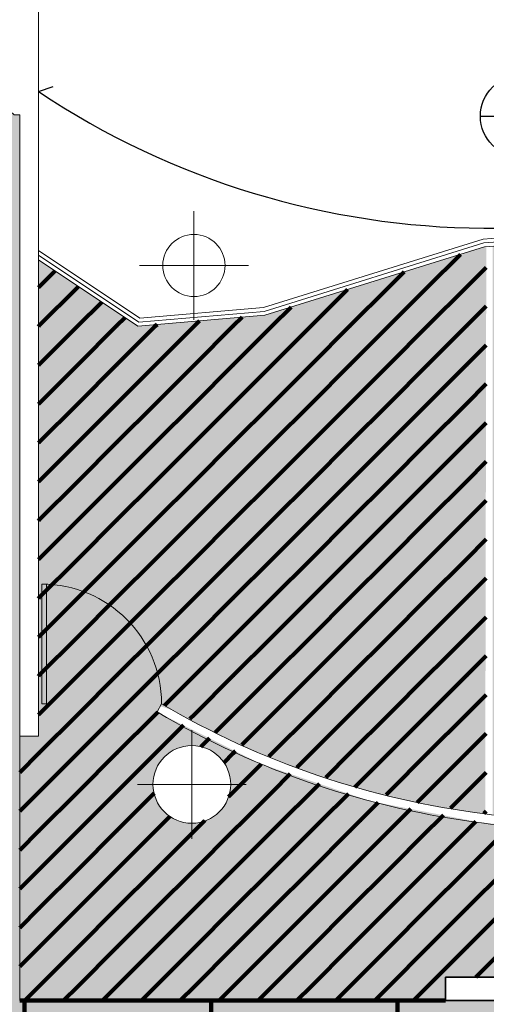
# Model space of a CAD drawing. Header units: metres. Extents: x -1 to 427, y -6 to 39.
# Tile 6 of 11: x 409.63 to 412.63, y 16.38 to 22.72. Entities that reach past the tile are written whole.
import ezdxf

# ---------------------------------------------------------------- set-up
doc = ezdxf.new("R2010")
doc.units = ezdxf.units.M
doc.linetypes.add('CONTINUA', pattern=[0])
doc.linetypes.add('PUNKT', pattern=[6.35, 0, -6.35])
for name, color, linetype, lineweight in [('P1  SOSTRE ENDERROCAT', 7, 'CONTINUA', 25), ('P1 MURS ACTUAL', 7, 'CONTINUA', 25), ('P1 MURS ENDERROCAT', 7, 'CONTINUA', 25), ('P1 PAVIMENT ENDERROCS', 7, 'CONTINUA', 25)]:
    doc.layers.add(name, color=color, linetype=linetype, lineweight=lineweight)

# ---------------------------------------------------------------- blocks, each defined once
blk = doc.blocks.new('TRAMA_0')
at = {"layer": 'P1  SOSTRE ENDERROCAT', "color": 2, "linetype": 'CONTINUA', "lineweight": 200, "transparency": 33554687}
for p, q in [((412.25, 21), (412.4611, 21.2111)), ((409.75, 21), (409.8545, 21.1045)), ((412.5, 21), (412.627, 21.127)), ((412, 21), (412.098, 21.098)), ((410, 21), (410.0044, 21.0044)), ((411.5, 20.75), (411.735, 20.985)), ((410, 20.75), (410.1543, 20.9043)), ((411.25, 20.75), (411.3719, 20.8719)), ((412.5, 20.75), (412.627, 20.877)), ((410.25, 20.75), (410.3043, 20.8043)), ((411, 20.75), (411.0569, 20.8069)), ((410.5, 20.75), (410.5101, 20.7601)), ((410.75, 20.75), (410.7835, 20.7835)), ((412.5, 20.5), (412.627, 20.627)), ((412.5, 20.25), (412.627, 20.377)), ((412.5, 20), (412.627, 20.127)), ((412.5, 19.75), (412.627, 19.877)), ((412.5, 19.5), (412.627, 19.627)), ((412.5, 19.25), (412.627, 19.377)), ((412.5, 19), (412.627, 19.127)), ((412.5, 18.75), (412.627, 18.877)), ((412.5, 18.5), (412.627, 18.627)), ((412.5, 18.25), (412.627, 18.377)), ((410.5, 18.25), (410.5141, 18.2641)), ((410.5, 18), (410.6806, 18.1806)), ((412.5, 18), (412.627, 18.127)), ((410.7917, 18.0417), (410.8471, 18.0971)), ((411, 18), (411.0136, 18.0136)), ((412.5, 17.75), (412.627, 17.877)), ((411.25, 17.75), (411.367, 17.867)), ((411.5, 17.75), (411.5536, 17.8036)), ((410.25, 17.5), (410.4925, 17.7425)), ((412.6115, 17.6115), (412.627, 17.627)), ((410.5, 17.5), (410.5933, 17.5933)), ((412.5, 17.5), (412.5606, 17.5606))]:
    blk.add_line(p, q, dxfattribs=at)
for points in [[(409.747, 20.997), (409.75, 21), (409.75, 21)], [(409.75, 20.75), (410, 21), (410, 21)], [(411.75, 20.75), (412, 21), (412, 21)], [(412, 20.75), (412.25, 21), (412.25, 21)], [(412.25, 20.75), (412.5, 21), (412.5, 21)], [(409.747, 20.747), (409.75, 20.75), (409.75, 20.75)], [(409.75, 20.5), (410, 20.75), (410, 20.75)], [(410, 20.5), (410.25, 20.75), (410.25, 20.75)], [(410.25, 20.5), (410.5, 20.75), (410.5, 20.75)], [(410.5, 20.5), (410.75, 20.75), (410.75, 20.75)], [(410.75, 20.5), (411, 20.75), (411, 20.75)], [(411, 20.5), (411.25, 20.75), (411.25, 20.75)], [(411.25, 20.5), (411.5, 20.75), (411.5, 20.75)], [(411.5, 20.5), (411.75, 20.75), (411.75, 20.75)], [(411.75, 20.5), (412, 20.75), (412, 20.75)], [(412, 20.5), (412.25, 20.75), (412.25, 20.75)], [(412.25, 20.5), (412.5, 20.75), (412.5, 20.75)], [(409.747, 20.497), (409.75, 20.5), (409.75, 20.5)], [(409.75, 20.25), (410, 20.5), (410, 20.5)], [(410, 20.25), (410.25, 20.5), (410.25, 20.5)], [(410.25, 20.25), (410.5, 20.5), (410.5, 20.5)], [(410.5, 20.25), (410.75, 20.5), (410.75, 20.5)], [(410.75, 20.25), (411, 20.5), (411, 20.5)], [(411, 20.25), (411.25, 20.5), (411.25, 20.5)], [(411.25, 20.25), (411.5, 20.5), (411.5, 20.5)], [(411.5, 20.25), (411.75, 20.5), (411.75, 20.5)], [(411.75, 20.25), (412, 20.5), (412, 20.5)], [(412, 20.25), (412.25, 20.5), (412.25, 20.5)], [(412.25, 20.25), (412.5, 20.5), (412.5, 20.5)], [(409.747, 20.247), (409.75, 20.25), (409.75, 20.25)], [(409.75, 20), (410, 20.25), (410, 20.25)], [(410, 20), (410.25, 20.25), (410.25, 20.25)], [(410.25, 20), (410.5, 20.25), (410.5, 20.25)], [(410.5, 20), (410.75, 20.25), (410.75, 20.25)], [(410.75, 20), (411, 20.25), (411, 20.25)], [(411, 20), (411.25, 20.25), (411.25, 20.25)], [(411.25, 20), (411.5, 20.25), (411.5, 20.25)], [(411.5, 20), (411.75, 20.25), (411.75, 20.25)], [(411.75, 20), (412, 20.25), (412, 20.25)], [(412, 20), (412.25, 20.25), (412.25, 20.25)], [(412.25, 20), (412.5, 20.25), (412.5, 20.25)], [(409.747, 19.997), (409.75, 20), (409.75, 20)], [(409.75, 19.75), (410, 20), (410, 20)], [(410, 19.75), (410.25, 20), (410.25, 20)], [(410.25, 19.75), (410.5, 20), (410.5, 20)], [(410.5, 19.75), (410.75, 20), (410.75, 20)], [(410.75, 19.75), (411, 20), (411, 20)], [(411, 19.75), (411.25, 20), (411.25, 20)], [(411.25, 19.75), (411.5, 20), (411.5, 20)], [(411.5, 19.75), (411.75, 20), (411.75, 20)], [(411.75, 19.75), (412, 20), (412, 20)], [(412, 19.75), (412.25, 20), (412.25, 20)], [(412.25, 19.75), (412.5, 20), (412.5, 20)], [(409.747, 19.747), (409.75, 19.75), (409.75, 19.75)], [(409.75, 19.5), (410, 19.75), (410, 19.75)], [(410, 19.5), (410.25, 19.75), (410.25, 19.75)], [(410.25, 19.5), (410.5, 19.75), (410.5, 19.75)], [(410.5, 19.5), (410.75, 19.75), (410.75, 19.75)], [(410.75, 19.5), (411, 19.75), (411, 19.75)], [(411, 19.5), (411.25, 19.75), (411.25, 19.75)], [(411.25, 19.5), (411.5, 19.75), (411.5, 19.75)], [(411.5, 19.5), (411.75, 19.75), (411.75, 19.75)], [(411.75, 19.5), (412, 19.75), (412, 19.75)], [(412, 19.5), (412.25, 19.75), (412.25, 19.75)], [(412.25, 19.5), (412.5, 19.75), (412.5, 19.75)], [(409.747, 19.497), (409.75, 19.5), (409.75, 19.5)], [(409.75, 19.25), (410, 19.5), (410, 19.5)], [(410, 19.25), (410.25, 19.5), (410.25, 19.5)], [(410.25, 19.25), (410.5, 19.5), (410.5, 19.5)], [(410.5, 19.25), (410.75, 19.5), (410.75, 19.5)], [(410.75, 19.25), (411, 19.5), (411, 19.5)], [(411, 19.25), (411.25, 19.5), (411.25, 19.5)], [(411.25, 19.25), (411.5, 19.5), (411.5, 19.5)], [(411.5, 19.25), (411.75, 19.5), (411.75, 19.5)], [(411.75, 19.25), (412, 19.5), (412, 19.5)], [(412, 19.25), (412.25, 19.5), (412.25, 19.5)], [(412.25, 19.25), (412.5, 19.5), (412.5, 19.5)], [(409.747, 19.247), (409.75, 19.25), (409.75, 19.25)], [(409.75, 19), (410, 19.25), (410, 19.25)], [(410, 19), (410.25, 19.25), (410.25, 19.25)], [(410.25, 19), (410.5, 19.25), (410.5, 19.25)], [(410.5, 19), (410.75, 19.25), (410.75, 19.25)], [(410.75, 19), (411, 19.25), (411, 19.25)], [(411, 19), (411.25, 19.25), (411.25, 19.25)], [(411.25, 19), (411.5, 19.25), (411.5, 19.25)], [(411.5, 19), (411.75, 19.25), (411.75, 19.25)], [(411.75, 19), (412, 19.25), (412, 19.25)], [(412, 19), (412.25, 19.25), (412.25, 19.25)], [(412.25, 19), (412.5, 19.25), (412.5, 19.25)], [(409.747, 18.997), (409.75, 19), (409.75, 19)], [(409.75, 18.75), (410, 19), (410, 19)], [(410, 18.75), (410.25, 19), (410.25, 19)], [(410.25, 18.75), (410.5, 19), (410.5, 19)], [(410.5, 18.75), (410.75, 19), (410.75, 19)], [(410.75, 18.75), (411, 19), (411, 19)], [(411, 18.75), (411.25, 19), (411.25, 19)], [(411.25, 18.75), (411.5, 19), (411.5, 19)], [(411.5, 18.75), (411.75, 19), (411.75, 19)], [(411.75, 18.75), (412, 19), (412, 19)], [(412, 18.75), (412.25, 19), (412.25, 19)], [(412.25, 18.75), (412.5, 19), (412.5, 19)], [(409.747, 18.747), (409.75, 18.75), (409.75, 18.75)], [(409.75, 18.5), (410, 18.75), (410, 18.75)], [(410, 18.5), (410.25, 18.75), (410.25, 18.75)], [(410.25, 18.5), (410.5, 18.75), (410.5, 18.75)], [(410.5, 18.5), (410.75, 18.75), (410.75, 18.75)], [(410.75, 18.5), (411, 18.75), (411, 18.75)], [(411, 18.5), (411.25, 18.75), (411.25, 18.75)], [(411.25, 18.5), (411.5, 18.75), (411.5, 18.75)], [(411.5, 18.5), (411.75, 18.75), (411.75, 18.75)], [(411.75, 18.5), (412, 18.75), (412, 18.75)], [(412, 18.5), (412.25, 18.75), (412.25, 18.75)], [(412.25, 18.5), (412.3469, 18.5969), (412.3469, 18.5969), (412.5, 18.75), (412.5, 18.75)], [(409.747, 18.497), (409.75, 18.5), (409.75, 18.5)], [(409.75, 18.25), (410, 18.5), (410, 18.5)], [(410, 18.25), (410.25, 18.5), (410.25, 18.5)], [(410.25, 18.25), (410.5, 18.5), (410.5, 18.5)], [(410.5583, 18.3083), (410.75, 18.5), (410.75, 18.5)], [(410.75, 18.25), (411, 18.5), (411, 18.5)], [(411, 18.25), (411.25, 18.5), (411.25, 18.5)], [(411.25, 18.25), (411.5, 18.5), (411.5, 18.5)], [(411.5, 18.25), (411.75, 18.5), (411.75, 18.5)], [(411.75, 18.25), (412, 18.5), (412, 18.5)], [(412, 18.25), (412.25, 18.5), (412.25, 18.5)], [(412.25, 18.25), (412.5, 18.5), (412.5, 18.5)], [(409.747, 18.247), (409.75, 18.25), (409.75, 18.25)], [(409.75, 18), (410, 18.25), (410, 18.25)], [(410, 18), (410.25, 18.25), (410.25, 18.25)], [(410.25, 18), (410.5, 18.25), (410.5, 18.25)], [(410.721, 18.221), (410.75, 18.25), (410.75, 18.25)], [(410.8837, 18.1337), (411, 18.25), (411, 18.25)], [(411.0547, 18.0547), (411.25, 18.25), (411.25, 18.25)], [(411.25, 18), (411.5, 18.25), (411.5, 18.25)], [(411.5, 18), (411.7079, 18.2079), (411.7079, 18.2079), (411.75, 18.25), (411.75, 18.25)], [(411.75, 18), (412, 18.25), (412, 18.25)], [(412, 18), (412.25, 18.25), (412.25, 18.25)], [(412.25, 18), (412.5, 18.25), (412.5, 18.25)], [(409.627, 17.877), (409.75, 18), (409.75, 18)], [(409.75, 17.75), (410, 18), (410, 18)], [(410, 17.75), (410.25, 18), (410.25, 18)], [(410.25, 17.75), (410.5, 18), (410.5, 18)], [(410.9393, 17.9393), (411, 18), (411, 18)], [(411.2289, 17.9789), (411.25, 18), (411.25, 18)], [(411.4079, 17.9079), (411.5, 18), (411.5, 18)], [(411.5944, 17.8444), (411.75, 18), (411.75, 18)], [(411.7828, 17.7828), (412, 18), (412, 18)], [(412, 17.75), (412.25, 18), (412.25, 18)], [(412.25, 17.75), (412.5, 18), (412.5, 18)], [(411, 17.75), (411.0689, 17.8189), (411.0689, 17.8189), (411.1805, 17.9305)], [(409.627, 17.627), (409.75, 17.75), (409.75, 17.75)], [(409.75, 17.5), (410, 17.75), (410, 17.75)], [(410, 17.5), (410.25, 17.75), (410.25, 17.75)], [(410.9687, 17.7187), (411, 17.75), (411, 17.75)], [(411, 17.5), (411.0649, 17.5649), (411.0649, 17.5649), (411.25, 17.75), (411.25, 17.75)], [(411.25, 17.5), (411.3155, 17.5655), (411.3155, 17.5655), (411.5, 17.75), (411.5, 17.75)], [(411.9826, 17.7326), (412, 17.75), (412, 17.75)], [(412.1825, 17.6825), (412.25, 17.75), (412.25, 17.75)], [(412.3969, 17.6469), (412.5, 17.75), (412.5, 17.75)], [(411.5, 17.5), (411.5661, 17.5661), (411.5661, 17.5661), (411.7401, 17.7401)], [(411.75, 17.5), (411.8167, 17.5667), (411.8167, 17.5667), (411.9322, 17.6822)], [(412, 17.5), (412.0673, 17.5673), (412.0673, 17.5673), (412.1416, 17.6416)], [(410.75, 17.5), (410.8143, 17.5643), (410.8143, 17.5643), (410.8158, 17.5658)], [(412.25, 17.5), (412.3179, 17.5679), (412.3179, 17.5679), (412.3511, 17.6011)], [(409.627, 17.377), (409.75, 17.5), (409.75, 17.5)], [(409.75, 17.25), (410, 17.5), (410, 17.5)], [(410, 17.25), (410.25, 17.5), (410.25, 17.5)], [(410.25, 17.25), (410.5, 17.5), (410.5, 17.5)], [(410.5, 17.25), (410.75, 17.5), (410.75, 17.5)], [(410.75, 17.25), (411, 17.5), (411, 17.5)], [(411, 17.25), (411.25, 17.5), (411.25, 17.5)], [(411.25, 17.25), (411.5, 17.5), (411.5, 17.5)], [(411.5, 17.25), (411.75, 17.5), (411.75, 17.5)], [(411.75, 17.25), (412, 17.5), (412, 17.5)], [(412, 17.25), (412.25, 17.5), (412.25, 17.5)], [(412.25, 17.25), (412.5, 17.5), (412.5, 17.5)], [(412.5, 17.25), (412.75, 17.5), (412.75, 17.5)], [(409.627, 17.127), (409.75, 17.25), (409.75, 17.25)], [(409.75, 17), (410, 17.25), (410, 17.25)], [(410, 17), (410.25, 17.25), (410.25, 17.25)], [(410.25, 17), (410.5, 17.25), (410.5, 17.25)], [(410.5, 17), (410.75, 17.25), (410.75, 17.25)], [(410.75, 17), (411, 17.25), (411, 17.25)], [(411, 17), (411.25, 17.25), (411.25, 17.25)], [(411.25, 17), (411.5, 17.25), (411.5, 17.25)], [(411.5, 17), (411.75, 17.25), (411.75, 17.25)], [(411.75, 17), (412, 17.25), (412, 17.25)], [(412, 17), (412.25, 17.25), (412.25, 17.25)], [(412.25, 17), (412.5, 17.25), (412.5, 17.25)], [(412.5, 17), (412.75, 17.25), (412.75, 17.25)], [(409.627, 16.877), (409.75, 17), (409.75, 17)], [(409.75, 16.75), (410, 17), (410, 17)], [(410, 16.75), (410.25, 17), (410.25, 17)], [(410.25, 16.75), (410.5, 17), (410.5, 17)], [(410.5, 16.75), (410.75, 17), (410.75, 17)], [(410.75, 16.75), (411, 17), (411, 17)], [(411, 16.75), (411.25, 17), (411.25, 17)], [(411.25, 16.75), (411.5, 17), (411.5, 17)], [(411.5, 16.75), (411.75, 17), (411.75, 17)], [(411.75, 16.75), (412, 17), (412, 17)], [(412, 16.75), (412.25, 17), (412.25, 17)], [(412.25, 16.75), (412.5, 17), (412.5, 17)], [(412.5, 16.75), (412.75, 17), (412.75, 17)], [(409.627, 16.627), (409.75, 16.75), (409.75, 16.75)], [(409.75, 16.5), (410, 16.75), (410, 16.75)], [(410, 16.5), (410.25, 16.75), (410.25, 16.75)], [(410.25, 16.5), (410.5, 16.75), (410.5, 16.75)], [(410.5, 16.5), (410.75, 16.75), (410.75, 16.75)], [(410.75, 16.5), (411, 16.75), (411, 16.75)], [(411, 16.5), (411.25, 16.75), (411.25, 16.75)], [(411.25, 16.5), (411.5, 16.75), (411.5, 16.75)], [(411.5, 16.5), (411.75, 16.75), (411.75, 16.75)], [(411.75, 16.5), (412, 16.75), (412, 16.75)], [(412, 16.5), (412.25, 16.75), (412.25, 16.75)], [(412.25, 16.5), (412.5, 16.75), (412.5, 16.75)], [(412.5595, 16.5595), (412.75, 16.75), (412.75, 16.75)], [(409.6595, 16.4095), (409.75, 16.5), (409.75, 16.5)], [(409.9095, 16.4095), (410, 16.5), (410, 16.5)], [(410.1595, 16.4095), (410.25, 16.5), (410.25, 16.5)], [(410.4095, 16.4095), (410.5, 16.5), (410.5, 16.5)], [(410.6595, 16.4095), (410.75, 16.5), (410.75, 16.5)], [(410.9095, 16.4095), (411, 16.5), (411, 16.5)], [(411.1595, 16.4095), (411.25, 16.5), (411.25, 16.5)], [(411.4095, 16.4095), (411.5, 16.5), (411.5, 16.5)], [(411.6595, 16.4095), (411.75, 16.5), (411.75, 16.5)], [(411.9095, 16.4095), (412, 16.5), (412, 16.5)], [(412.1595, 16.4095), (412.25, 16.5), (412.25, 16.5)]]:
    blk.add_lwpolyline(points, dxfattribs=at)

msp = doc.modelspace()

# ---------------------------------------------------------------- hatches: boundary and pattern name
at = {"layer": 'P1 PAVIMENT ENDERROCS', "linetype": 'CONTINUA', "lineweight": 25, "true_color": 0xdede85, "transparency": 33554687}
h = msp.add_hatch(color=41, dxfattribs=at)
h.paths.add_polyline_path([(404.287, 24.3395), (404.287, 23.5395), (404.237, 23.5395), (404.237, 24.3351)], flags=16)
h.paths.add_polyline_path([(418.2984, 17.3295), (418.2958, 17.2995), (417.5284, 17.2995), (417.5284, 17.3295)], flags=16)
h.paths.add_polyline_path([(420.8855, 17.5733), (420.8326, 17.6068), (420.7897, 17.6525), (420.7595, 17.7074), (420.744, 17.7681), (420.744, 17.8308), (420.7595, 17.8915), (420.7897, 17.9464), (420.8326, 17.9921), (420.8855, 18.0257), (420.9451, 18.045), (420.992, 18.048), (420.992, 18.052), (421.0692, 18.0372), (421.1259, 18.0105), (421.1742, 17.9706), (421.2111, 17.9199), (421.2341, 17.8616), (421.242, 17.7995), (421.2341, 17.7373), (421.2111, 17.679), (421.1742, 17.6283), (421.1259, 17.5884), (421.0692, 17.5617), (421.0077, 17.55), (421.0077, 17.5336)], flags=16)
h.paths.add_polyline_path([(421.417, 19.1004), (420.617, 19.1004), (420.6199, 19.1304), (421.417, 19.1304)], flags=16)
h.paths.add_polyline_path([(421.507, 22.7332), (422.304, 22.7332), (422.307, 22.7032), (421.507, 22.7032)], flags=16)
h.paths.add_polyline_path([(421.417, 19.1004), (421.507, 22.7332), (421.0077, 17.5095), (421.0077, 17.5336), (421.0819, 17.5095), (421.417, 17.5095)])
h.paths.add_polyline_path([(418.2984, 17.3295), (420.8855, 17.5733), (421.417, 19.1004), (421.447, 19.1004), (421.447, 17.5095), (421.7051, 17.5095), (421.7051, 17.4895), (422.5051, 17.4895), (422.5051, 17.5095), (424.6251, 17.5095), (425.425, 21.3695), (424.5281, 21.3695), (424.5281, 22.4095), (421.507, 22.4095), (421.507, 19.9004), (421.417, 19.9004), (421.327, 19.8915), (421.327, 22.7032), (421.507, 22.7032), (421.507, 22.5295), (424.6481, 22.5295), (424.6481, 21.4195), (425.4354, 21.4195), (426.8114, 28.0595), (421.507, 28.0595), (421.507, 23.5032), (421.327, 23.5032), (421.327, 23.8995), (421.242, 23.8995), (421.2341, 23.8373), (421.2111, 23.779), (421.1742, 23.7283), (421.1259, 23.6884), (421.0692, 23.6617), (420.992, 23.647), (420.992, 23.6509), (420.9451, 23.6539), (420.8855, 23.6733), (420.8326, 23.7068), (420.7897, 23.7525), (420.7595, 23.8074), (420.744, 23.8681), (420.744, 23.9308), (420.7595, 23.9915), (420.7897, 24.0464), (420.8326, 24.0921), (420.8855, 24.1257), (420.9451, 24.145), (420.992, 24.148), (420.992, 24.2295), (417.447, 24.2295), (417.447, 23.4895), (416.517, 23.4895), (416.517, 22.0695), (415.647, 22.0695), (414.9083, 21.7895), (414.1734, 21.4995), (413.4042, 21.3195), (412.667, 21.2633), (412.667, 17.6071), (413.2796, 17.5695), (413.7971, 17.5944), (414.3098, 17.6689), (414.813, 17.7923), (415.302, 17.9635), (415.7724, 18.1809), (416.2196, 18.4424), (415.9734, 18.7895), (415.2649, 18.7895), (415.2796, 18.8195), (416.0469, 18.8195), (416.0469, 18.7895), (416.3044, 18.4265), (415.7513, 18.1025), (415.164, 17.8458), (414.5505, 17.6598), (413.9195, 17.5472), (413.2804, 17.5095), (412.6123, 17.5506), (411.8816, 17.692), (411.1764, 17.9319), (410.5105, 18.2658), (410.5308, 18.3035), (410.6143, 18.2758), (410.687, 18.2344), (410.8375, 18.1548), (410.9905, 18.08), (411.1458, 18.0101), (411.3033, 17.9451), (411.4627, 17.8851), (411.6239, 17.8302), (411.7868, 17.7805), (411.9512, 17.7359), (412.1169, 17.6965), (412.2837, 17.6623), (412.4516, 17.6335), (412.6202, 17.61), (412.6202, 17.61), (412.627, 21.2603), (412.6165, 21.2595), (411.2034, 20.8195), (410.3864, 20.7495), (409.747, 21.1763), (409.747, 18.1095), (409.627, 18.1095), (409.627, 22.1096), (409.5908, 22.1096), (409.1249, 22.4863), (408.6174, 22.8048), (408.0755, 23.0604), (407.507, 23.2495), (407.507, 24.1249), (407.457, 24.1249), (407.457, 24.1187), (406.177, 24.1187), (406.177, 23.4195), (404.287, 23.4195), (404.287, 23.5395), (404.337, 23.5395), (404.337, 28.0595), (401.257, 28.0595), (400.3615, 23.5395), (403.487, 23.5395), (403.487, 23.4195), (400.3377, 23.4195), (398.297, 13.1195), (423.7153, 13.1195), (424.594, 17.3595), (418.301, 17.3595)])
h.paths.add_polyline_path([(410.5719, 13.5319), (410.5435, 13.5877), (410.5337, 13.6495), (410.5435, 13.7113), (410.5719, 13.767), (410.6162, 13.8113), (410.6719, 13.8397), (410.7337, 13.8495), (410.7955, 13.8397), (410.8513, 13.8113), (410.8955, 13.767), (410.9239, 13.7113), (410.9337, 13.6495), (410.9239, 13.5877), (410.8955, 13.5319), (410.8513, 13.4877), (410.7955, 13.4592), (410.7337, 13.4495), (410.6719, 13.4592), (410.6162, 13.4877)], flags=16)
h.paths.add_polyline_path([(409.7841, 18.319), (409.7991, 18.3248), (409.7991, 18.319)], flags=16)
h.paths.add_polyline_path([(405.6752, 13.767), (405.7194, 13.8113), (405.7752, 13.8397), (405.837, 13.8495), (405.8988, 13.8397), (405.9545, 13.8113), (405.9988, 13.767), (406.0272, 13.7113), (406.037, 13.6495), (406.0272, 13.5877), (405.9988, 13.5319), (405.9545, 13.4877), (405.8988, 13.4592), (405.837, 13.4495), (405.7752, 13.4592), (405.7194, 13.4877), (405.6752, 13.5319), (405.6468, 13.5877), (405.637, 13.6495), (405.6468, 13.7113)], flags=16)
h.paths.add_polyline_path([(405.9142, 18.0372), (405.9709, 18.0105), (406.0192, 17.9706), (406.0561, 17.9199), (406.0791, 17.8616), (406.087, 17.7995), (406.0791, 17.7373), (406.0561, 17.679), (406.0192, 17.6283), (405.9709, 17.5884), (405.9142, 17.5617), (405.837, 17.547), (405.837, 17.5509), (405.7901, 17.5539), (405.7305, 17.5733), (405.6776, 17.6068), (405.6347, 17.6525), (405.6045, 17.7074), (405.589, 17.7681), (405.589, 17.8308), (405.6045, 17.8915), (405.6347, 17.9464), (405.6776, 17.9921), (405.7305, 18.0257), (405.7901, 18.045), (405.837, 18.048), (405.837, 18.052)], flags=16)
h.paths.add_polyline_path([(401.2761, 23.739), (401.2392, 23.6883), (401.1909, 23.6484), (401.1342, 23.6217), (401.057, 23.607), (401.057, 23.6109), (401.0101, 23.6139), (400.9505, 23.6333), (400.8976, 23.6668), (400.8547, 23.7125), (400.8245, 23.7674), (400.809, 23.8281), (400.809, 23.8908), (400.8245, 23.9515), (400.8547, 24.0064), (400.8976, 24.0521), (400.9505, 24.0857), (401.0101, 24.105), (401.057, 24.108), (401.057, 24.112), (401.1342, 24.0972), (401.1909, 24.0705), (401.2392, 24.0306), (401.2761, 23.9799), (401.2991, 23.9216), (401.307, 23.8595), (401.2991, 23.7973)], flags=16)
h.paths.add_polyline_path([(400.7545, 17.7074), (400.739, 17.7681), (400.739, 17.8308), (400.7545, 17.8915), (400.7847, 17.9464), (400.8276, 17.9921), (400.8805, 18.0257), (400.9401, 18.045), (400.987, 18.048), (400.987, 18.052), (401.0642, 18.0372), (401.1209, 18.0105), (401.1692, 17.9706), (401.2061, 17.9199), (401.2291, 17.8616), (401.237, 17.7995), (401.2291, 17.7373), (401.2061, 17.679), (401.1692, 17.6283), (401.1209, 17.5884), (401.0642, 17.5617), (400.987, 17.547), (400.987, 17.5509), (400.9401, 17.5539), (400.8805, 17.5733), (400.8276, 17.6068), (400.7847, 17.6525)], flags=16)
h.paths.add_polyline_path([(412.3651, 16.5595), (417.5284, 16.5595), (417.6151, 16.567), (417.6151, 16.4095), (412.3651, 16.4095)], flags=16)
h.paths.add_polyline_path([(415.9347, 17.9464), (415.9776, 17.9921), (416.0305, 18.0257), (416.0901, 18.045), (416.137, 18.048), (416.137, 18.052), (416.2142, 18.0372), (416.2709, 18.0105), (416.3192, 17.9706), (416.3561, 17.9199), (416.3791, 17.8616), (416.387, 17.7995), (416.3791, 17.7373), (416.3561, 17.679), (416.3192, 17.6283), (416.2709, 17.5884), (416.2142, 17.5617), (416.137, 17.547), (416.137, 17.5509), (416.0901, 17.5539), (416.0305, 17.5733), (415.9776, 17.6068), (415.9347, 17.6525), (415.9045, 17.7074), (415.889, 17.7681), (415.889, 17.8308), (415.9045, 17.8915)], flags=16)
h.paths.add_polyline_path([(421.192, 14.5695), (421.1822, 14.5077), (421.1538, 14.4519), (421.1095, 14.4077), (421.0538, 14.3792), (420.992, 14.3695), (420.9302, 14.3792), (420.8744, 14.4077), (420.8302, 14.4519), (420.8018, 14.5077), (420.792, 14.5695), (420.8018, 14.6313), (420.8302, 14.687), (420.8744, 14.7313), (420.9302, 14.7597), (420.992, 14.7695), (421.0538, 14.7597), (421.1095, 14.7313), (421.1538, 14.687), (421.1822, 14.6313)], flags=16)
h.paths.add_polyline_path([(415.9468, 13.7113), (415.9752, 13.767), (416.0194, 13.8113), (416.0752, 13.8397), (416.137, 13.8495), (416.1988, 13.8397), (416.2545, 13.8113), (416.2988, 13.767), (416.3272, 13.7113), (416.337, 13.6495), (416.3272, 13.5877), (416.2988, 13.5319), (416.2545, 13.4877), (416.1988, 13.4592), (416.137, 13.4495), (416.0752, 13.4592), (416.0194, 13.4877), (415.9752, 13.5319), (415.9468, 13.5877), (415.937, 13.6495)], flags=16)
h.paths.add_polyline_path([(410.5315, 17.9464), (410.5744, 17.9921), (410.6273, 18.0257), (410.6869, 18.045), (410.7337, 18.048), (410.7337, 18.052), (410.811, 18.0372), (410.8677, 18.0105), (410.916, 17.9706), (410.9528, 17.9199), (410.9759, 17.8616), (410.9837, 17.7995), (410.9759, 17.7373), (410.9528, 17.679), (410.916, 17.6283), (410.8677, 17.5884), (410.811, 17.5617), (410.7337, 17.547), (410.7337, 17.5509), (410.6869, 17.5539), (410.6273, 17.5733), (410.5744, 17.6068), (410.5315, 17.6525), (410.5013, 17.7074), (410.4857, 17.7681), (410.4857, 17.8308), (410.5013, 17.8915)], flags=16)
h.paths.add_polyline_path([(400.787, 13.6495), (400.7968, 13.7113), (400.8252, 13.767), (400.8694, 13.8113), (400.9252, 13.8397), (400.987, 13.8495), (401.0488, 13.8397), (401.1045, 13.8113), (401.1488, 13.767), (401.1772, 13.7113), (401.187, 13.6495), (401.1772, 13.5877), (401.1488, 13.5319), (401.1045, 13.4877), (401.0488, 13.4592), (400.987, 13.4495), (400.9252, 13.4592), (400.8694, 13.4877), (400.8252, 13.5319), (400.7968, 13.5877)], flags=16)
h.paths.add_polyline_path([(418.2984, 17.3295), (418.2984, 17.3595), (417.4951, 17.3595), (417.4951, 17.5095), (421.0077, 17.5095), (421.507, 22.7332), (421.417, 19.1004), (420.8855, 17.5733)], flags=16)

# ---------------------------------------------------------------- linework, layer by layer
at = {"layer": 'P1  SOSTRE ENDERROCAT', "lineweight": 200, "transparency": 33554687}
for p, q in [((412.3651, 16.4095), (409.627, 16.4095)), ((409.657, 13.1195), (409.657, 16.4095)), ((410.857, 13.807), (410.857, 16.4095)), ((412.057, 13.1195), (412.057, 16.4095))]:
    msp.add_line(p, q, dxfattribs=at)
at = {"layer": 'P1  SOSTRE ENDERROCAT', "color": 52, "linetype": 'CONTINUA', "lineweight": 13, "transparency": 33554687}
msp.add_lwpolyline([(401.257, 28.0595), (404.337, 28.0595), (404.337, 23.4195), (406.177, 23.4195), (407.507, 23.2495), (408.0574, 23.0676), (408.6881, 22.7653), (409.2309, 22.4085), (409.5701, 22.1284), (409.5908, 22.1096), (409.627, 22.1096), (409.627, 16.4095), (417.6151, 16.4095), (417.6151, 16.5595), (417.4951, 16.5595), (417.4951, 17.3595), (424.594, 17.3595), (423.7153, 13.1195), (398.297, 13.1195), (401.257, 28.0595)], close=True, dxfattribs=at)
at = {"layer": 'P1 MURS ACTUAL', "lineweight": 13, "transparency": 33554687}
for p, q in [((409.747, 18.1095), (409.747, 24.2295)), ((413.3966, 21.369), (412.607, 21.3089)), ((412.607, 21.3089), (411.1937, 20.8688)), ((413.4004, 21.3442), (412.6118, 21.2842)), ((413.4042, 21.3195), (412.6165, 21.2595)), ((409.747, 21.2364), (410.3996, 20.8008)), ((412.6118, 21.2842), (411.1986, 20.8441)), ((412.6165, 21.2595), (411.2034, 20.8195)), ((409.747, 21.2063), (410.393, 20.7751)), ((409.747, 21.1763), (410.3864, 20.7495)), ((411.1937, 20.8688), (410.3996, 20.8008)), ((411.2034, 20.8195), (410.3864, 20.7495)), ((411.1986, 20.8441), (410.393, 20.7751)), ((409.7691, 18.319), (409.7691, 19.089)), ((409.7991, 18.319), (409.7991, 19.0884)), ((409.7991, 18.319), (409.7691, 18.319)), ((410.539, 18.3187), (410.5105, 18.2658)), ((409.747, 18.1095), (409.627, 18.1095)), ((417.6151, 16.5595), (412.3651, 16.5595)), ((412.3651, 16.4095), (412.3651, 16.5595)), ((415.937, 16.4095), (412.3651, 16.4095))]:
    msp.add_line(p, q, dxfattribs=at)
at = {"layer": 'P1 MURS ACTUAL', "color": 180, "linetype": 'PUNKT', "transparency": 33554687}
msp.add_line((409.747, 22.2595), (415.487, 24.1595), dxfattribs=at)
at = {"layer": 'P1 MURS ACTUAL', "color": 7, "linetype": 'CONTINUA', "lineweight": 25, "transparency": 33554687}
msp.add_line((412.5893, 22.1002), (413.1173, 22.1002), dxfattribs=at)
at = {"layer": 'P1 MURS ACTUAL', "color": 180, "linetype": 'CONTINUA', "lineweight": 13, "transparency": 33554687}
for p, q in [((410.747, 20.7895), (410.747, 21.4895)), ((410.397, 21.1395), (411.097, 21.1395)), ((410.7337, 17.4495), (410.7337, 18.1495)), ((410.3837, 17.7995), (411.0837, 17.7995))]:
    msp.add_line(p, q, dxfattribs=at)
at = {"layer": 'P1 MURS ACTUAL', "color": 7, "linetype": 'CONTINUA', "lineweight": 25, "transparency": 33554687}
msp.add_circle((412.8533, 22.1002), 0.264, dxfattribs=at)
at = {"layer": 'P1 MURS ACTUAL', "lineweight": 13, "transparency": 33554687}
for centre, radius in [((410.747, 21.1395), 0.2), ((410.7337, 17.7995), 0.25)]:
    msp.add_circle(centre, radius, dxfattribs=at)
at = {"layer": 'P1 MURS ACTUAL', "color": 180, "transparency": 33554687}
msp.add_arc((412.6518, 26.6124), 5.2332, 236.28434, 302.80462, dxfattribs=at)
at = {"layer": 'P1 MURS ACTUAL', "lineweight": 13, "transparency": 33554687}
for centre, radius, start, end in [((409.7691, 18.319), 0.77, 0, 90), ((413.2796, 22.9568), 5.3873, 239.42164, 262.97034), ((413.2796, 22.9568), 5.4473, 239.44637, 262.97034), ((413.1964, 21.6028), 4.0342, 261.78867, 271.18201), ((413.1964, 21.6028), 4.0942, 261.78867, 271.18201)]:
    msp.add_arc(centre, radius, start, end, dxfattribs=at)
at = {"layer": 'P1 MURS ENDERROCAT', "color": 2, "linetype": 'CONTINUA', "lineweight": 35, "transparency": 33554687}
msp.add_lwpolyline([(412.3651, 16.5595), (417.6151, 16.5595), (417.6151, 16.4095), (412.3651, 16.4095), (412.3651, 16.5595)], close=True, dxfattribs=at)

# ---------------------------------------------------------------- block references
at = {"layer": 'P1  SOSTRE ENDERROCAT', "color": 2, "linetype": 'CONTINUA', "lineweight": 200, "transparency": 33554687}
msp.add_blockref('TRAMA_0', (0, 0), dxfattribs=at)

doc.saveas('drawing.dxf')
